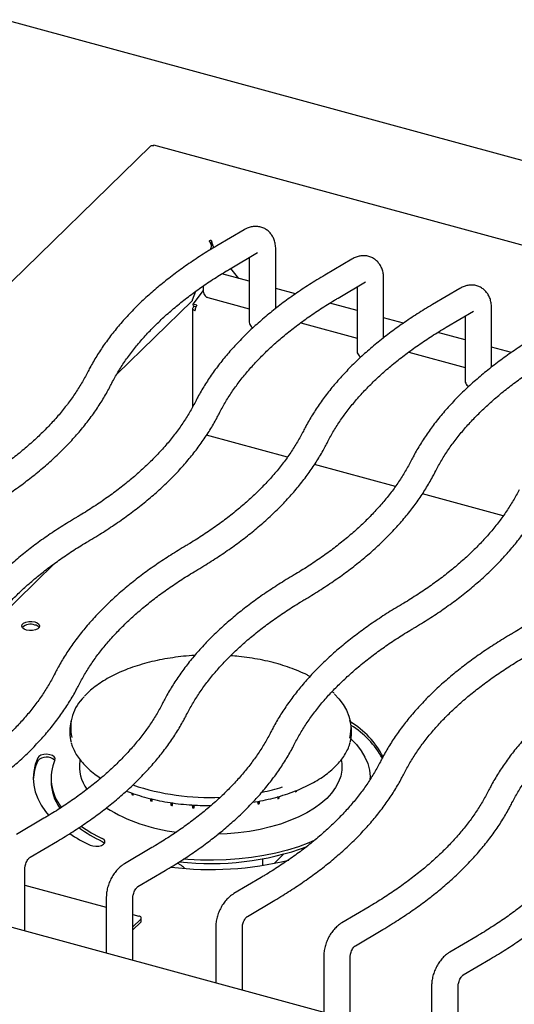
# Model space of a CAD drawing. Header units: inches. Extents: x 35 to 165, y 14 to 115.
# Tile 36 of 39: x 135.54 to 140.77, y 88.86 to 99.27. Entities that reach past the tile are written whole.
import ezdxf

# ---------------------------------------------------------------- set-up
doc = ezdxf.new("R2010")
doc.units = ezdxf.units.IN
doc.header["$LTSCALE"] = 12
doc.header["$MEASUREMENT"] = 0

msp = doc.modelspace()

# ---------------------------------------------------------------- linework, layer by layer
at = {"color": 7, "linetype": 'Continuous', "lineweight": 25}
for p, q in [((143.8176, 96.9766), (129.106, 100.9749)), ((136.9256, 97.9353), (129.9617, 91.1383)), ((151.1525, 94.0868), (136.9599, 97.944)), ((137.9131, 97.0502), (137.6243, 96.8795)), ((137.5625, 96.8572), (137.5556, 96.838)), ((137.5764, 96.9023), (137.5631, 96.8893)), ((137.5727, 96.9058), (137.5727, 96.9302)), ((137.5785, 96.9005), (137.5727, 96.9058)), ((137.5847, 96.88), (137.5847, 96.8556)), ((137.7671, 96.638), (138.0559, 96.8088)), ((137.9674, 96.7565), (137.9674, 96.0782)), ((138.0559, 96.8088), (138.0557, 96.8087)), ((138.2479, 96.2179), (138.2479, 96.8416)), ((139.054, 96.7402), (138.7652, 96.5694)), ((137.9674, 96.5051), (137.6785, 96.5836)), ((137.8564, 96.5352), (137.7715, 96.6406)), ((138.908, 96.328), (139.1968, 96.4987)), ((139.1083, 96.4464), (139.1083, 95.7681)), ((139.1968, 96.4987), (139.1966, 96.4986)), ((139.3888, 95.9078), (139.3888, 96.5315)), ((137.3984, 96.3958), (137.3658, 96.304)), ((137.4816, 96.4064), (137.3722, 96.2643)), ((137.5292, 96.3335), (137.9674, 96.2144)), ((138.4579, 96.3717), (138.2479, 96.4288)), ((140.1949, 96.4301), (139.9061, 96.2593)), ((137.3645, 96.2995), (136.5683, 95.5224)), ((137.414, 96.2529), (137.3722, 96.2643)), ((137.3722, 96.2643), (137.3745, 96.2425)), ((137.3872, 96.239), (137.3742, 96.2263)), ((137.4034, 96.2346), (137.3745, 96.2425)), ((137.4125, 96.251), (137.414, 96.2529)), ((139.1083, 96.195), (138.8194, 96.2735)), ((137.3692, 96.2159), (137.3692, 95.1746)), ((137.3924, 96.1961), (137.3957, 96.1952)), ((137.3957, 96.1952), (137.3957, 96.1979)), ((140.0489, 96.0179), (140.3377, 96.1886)), ((140.2492, 96.1363), (140.2492, 95.458)), ((140.3377, 96.1886), (140.3375, 96.1885)), ((140.5297, 95.5977), (140.5297, 96.2215)), ((138.5128, 96.0661), (139.1083, 95.9043)), ((139.5988, 96.0617), (139.3888, 96.1187)), ((140.2492, 95.8849), (139.9603, 95.9634)), ((139.6537, 95.7561), (140.2492, 95.5942)), ((140.7397, 95.7516), (140.5297, 95.8087)), ((138.3721, 94.6452), (137.5168, 94.8777)), ((139.513, 94.3352), (138.6577, 94.5676)), ((140.6539, 94.0251), (139.7986, 94.2575)), ((135.9132, 93.5228), (135.1937, 92.8206)), ((136.0863, 91.8623), (136.0781, 91.8226)), ((139.0411, 91.8226), (139.0329, 91.8623)), ((136.1792, 91.444), (136.1771, 91.4322)), ((138.9421, 91.4322), (138.9401, 91.4438)), ((135.8721, 91.25), (135.8721, 91.2178)), ((139.2471, 91.2386), (139.2471, 91.25)), ((136.7281, 91.0912), (136.7278, 91.0768)), ((136.7419, 91.0862), (136.7278, 91.0768)), ((136.7419, 91.0712), (136.7444, 91.0853)), ((136.9238, 91.0335), (136.924, 91.0107)), ((136.9425, 91.0288), (136.924, 91.0107)), ((136.9398, 91.0064), (136.9433, 91.0286)), ((138.2652, 91.0518), (138.2684, 91.0325)), ((138.2835, 91.0374), (138.2657, 91.052)), ((138.2835, 91.0374), (138.2834, 91.057)), ((138.4544, 91.1147), (138.4562, 91.1048)), ((138.4694, 91.111), (138.4594, 91.1167)), ((138.4694, 91.111), (138.4691, 91.1206)), ((137.1384, 90.9911), (137.1395, 90.9632)), ((137.1553, 90.9884), (137.1395, 90.9632)), ((137.1565, 90.9603), (137.1603, 90.9877)), ((137.3656, 90.9661), (137.3678, 90.9356)), ((137.3757, 90.9654), (137.3678, 90.9356)), ((137.3854, 90.9343), (137.3889, 90.9645)), ((138.0553, 91.0036), (138.0592, 90.978)), ((138.0757, 90.9815), (138.0578, 91.004)), ((138.0757, 90.9815), (138.0764, 91.0075)), ((135.7967, 90.8248), (135.5079, 90.6541)), ((142.8411, 87.6638), (131.316, 90.7961)), ((135.6507, 90.4126), (135.9395, 90.5833)), ((136.9376, 90.5147), (136.6488, 90.344)), ((138.1099, 90.3268), (138.1099, 90.3962)), ((138.2304, 90.3482), (138.3288, 90.4443)), ((135.5964, 89.6328), (135.5964, 90.2998)), ((136.7916, 90.1025), (137.0804, 90.2733)), ((138.0951, 90.2001), (137.8063, 90.0294)), ((135.5964, 90.1185), (136.4568, 89.8846)), ((136.4568, 89.9897), (136.4568, 89.3989)), ((136.7373, 89.3227), (136.7373, 89.9897)), ((137.9491, 89.7879), (138.2378, 89.9587)), ((139.236, 89.8901), (138.9472, 89.7193)), ((136.7373, 89.8084), (136.8012, 89.791)), ((136.8262, 89.7375), (136.8262, 89.7697)), ((136.8208, 89.7584), (136.7373, 89.6769)), ((136.8208, 89.7263), (136.7373, 89.6448)), ((137.6143, 89.6751), (137.6143, 89.0843)), ((137.8948, 89.0081), (137.8948, 89.6751)), ((139.09, 89.4779), (139.3787, 89.6486)), ((140.3769, 89.58), (140.0881, 89.4093)), ((136.4568, 89.4011), (136.4556, 89.3992)), ((138.7552, 89.3651), (138.7552, 88.7743)), ((139.0357, 88.698), (139.0357, 89.3651)), ((140.2309, 89.1678), (140.5196, 89.3385)), ((139.8961, 89.055), (139.8961, 88.4642)), ((140.1766, 88.388), (140.1766, 89.055))]:
    msp.add_line(p, q, dxfattribs=at)
at = {"color": 7, "linetype": 'Continuous', "lineweight": 25, "flags": 128}
for points in [[(137.5727, 96.9302), (137.57, 96.9328), (137.5657, 96.9346), (137.5604, 96.9354), (137.5548, 96.9351), (137.5499, 96.9337), (137.5464, 96.9315), (137.5448, 96.9287), (137.5454, 96.9259)], [(137.3742, 96.2263), (137.371, 96.2223), (137.3694, 96.2179), (137.3695, 96.2136), (137.3712, 96.2093), (137.3745, 96.2052), (137.3792, 96.2016), (137.3853, 96.1985), (137.3924, 96.1961)], [(137.3981, 96.2175), (137.3978, 96.2166), (137.3977, 96.2159)], [(135.6133, 92.8163), (135.5876, 92.8265), (135.5702, 92.8407), (135.5634, 92.8571), (135.5678, 92.8737), (135.583, 92.8886), (135.6071, 92.8998), (135.6373, 92.9062), (135.6698, 92.9068), (135.7008, 92.9017), (135.7265, 92.8914), (135.7439, 92.8772), (135.7507, 92.8608), (135.7463, 92.8442), (135.7311, 92.8294), (135.707, 92.8181), (135.6768, 92.8118), (135.6443, 92.8111), (135.6133, 92.8163)], [(138.8692, 92.1384), (138.9155, 92.0892), (138.9607, 92.0297), (138.9961, 91.9684), (139.0215, 91.9058), (139.0365, 91.8424), (139.0413, 91.7785), (139.0356, 91.7147), (139.0265, 91.6741)], [(139.0422, 91.6651), (139.1, 91.6049), (139.1505, 91.5399), (139.1906, 91.4731), (139.2202, 91.4047), (139.239, 91.3354), (139.2469, 91.2655), (139.2467, 91.2305)], [(135.7314, 91.4643), (135.7054, 91.3933), (135.6898, 91.3215), (135.6846, 91.2494), (135.69, 91.1772), (135.7058, 91.1054), (135.7319, 91.0345), (135.7683, 90.9647), (135.8147, 90.8966), (135.847, 90.8568)], [(135.9142, 91.4428), (135.9158, 91.4596), (135.9062, 91.4756), (135.8865, 91.489), (135.8591, 91.498), (135.8274, 91.5018), (135.7951, 91.4997), (135.7661, 91.492), (135.744, 91.4797), (135.7314, 91.4643)], [(138.9421, 91.4322), (138.9464, 91.3969), (138.9457, 91.3345), (138.9345, 91.2724), (138.9128, 91.2111), (138.8808, 91.151), (138.8388, 91.0925), (138.787, 91.0361), (138.7259, 90.9823), (138.6559, 90.9314), (138.5776, 90.8839), (138.4915, 90.84), (138.3983, 90.8002), (138.2987, 90.7647), (138.1936, 90.7339), (138.0835, 90.7078), (137.9695, 90.6868), (137.8524, 90.671), (137.7331, 90.6605), (137.637, 90.656)], [(136.2852, 90.5416), (136.3126, 90.5326), (136.3443, 90.5288), (136.3766, 90.5309), (136.4056, 90.5386), (136.4277, 90.5509), (136.4403, 90.5664), (136.4419, 90.5831), (136.4323, 90.5991), (136.4126, 90.6125)], [(136.4126, 90.5803), (136.4323, 90.567), (136.4373, 90.561)], [(138.6624, 90.5921), (138.5974, 90.5646), (138.4869, 90.5238), (138.3705, 90.4878), (138.2488, 90.4566), (138.1226, 90.4306), (137.9928, 90.41), (137.8601, 90.3947), (137.7255, 90.3851), (137.5898, 90.381), (137.454, 90.3826), (137.3188, 90.3897), (137.2741, 90.3934)], [(136.8208, 89.7584), (136.8242, 89.7628), (136.826, 89.7674), (136.8259, 89.7722), (136.8241, 89.7768), (136.8205, 89.7812), (136.8154, 89.7851), (136.8088, 89.7884), (136.8012, 89.791)]]:
    msp.add_lwpolyline(points, dxfattribs=at)
at = {"color": 7, "linetype": 'Continuous', "lineweight": 25}
for centre, radius, start, end in [((137.5597, 96.8928), 0.0184, 45.08616, 101.25363), ((137.3991, 96.2922), 0.0354, 160.4573, 168.0305), ((137.4908, 96.1971), 0.095, 145.42892, 179.50124), ((135.6566, 92.7477), 0.1296, 70.04634, 132.74081), ((135.6888, 92.7987), 0.0718, 37.96556, 80.40702), ((136.5326, 91.7801), 0.4527, 133.51808, 192.69953), ((136.4715, 91.7412), 0.4017, 168.31353, 195.79126), ((138.6484, 91.7412), 0.4011, 344.09174, 11.71067), ((138.5488, 91.0408), 0.9405, 27.54907, 58.763), ((138.5452, 91.0025), 0.9473, 28.84871, 58.23395), ((135.8238, 91.3469), 0.1257, 45.68829, 137.32654), ((136.3633, 91.2483), 0.4894, 156.57858, 218.92661), ((136.2143, 91.2143), 0.5298, 155.7254, 177.87911), ((136.5802, 91.372), 0.4075, 171.50703, 215.99174), ((136.3796, 91.2262), 0.5075, 180.9398, 215.41719), ((137.5449, 93.589), 2.5431, 251.47438, 272.69378), ((137.6607, 93.2603), 2.2042, 281.61861, 287.37699), ((137.3319, 92.5675), 1.6084, 247.93876, 248.47864), ((137.7085, 92.7861), 1.8408, 287.71021, 288.20356), ((137.8589, 92.4019), 1.428, 294.7254, 295.30992), ((137.4017, 92.4695), 1.8014, 238.35553, 263.48059), ((137.4594, 92.9496), 2.0115, 254.56295, 255.02803), ((137.5313, 93.2772), 2.347, 260.38964, 260.80932), ((137.5577, 93.4953), 2.5667, 265.75653, 266.15149), ((137.6135, 93.1417), 2.2091, 281.63968, 282.07688), ((137.0201, 91.8768), 1.4317, 233.4276, 244.8949), ((137.0304, 91.928), 1.4534, 234.65966, 244.84724), ((136.9899, 92.0371), 1.6532, 236.16256, 244.76751), ((137.5659, 93.304), 2.9577, 263.49468, 290.0638), ((137.5592, 93.7624), 3.4789, 263.13929, 283.74595), ((136.8106, 89.7381), 0.0156, 310.64122, 357.99673)]:
    msp.add_arc(centre, radius, start, end, dxfattribs=at)
for points, knots in [([(136.9262, 97.9348), (136.9268, 97.9357), (136.9297, 97.9397), (136.9392, 97.9418), (136.9482, 97.9394), (136.9527, 97.9382)], [0, 0, 0, 0, 0.13694661, 0.56847265, 1, 1, 1, 1]), ([(136.9527, 97.9382), (136.9545, 97.9407), (136.9572, 97.9446), (136.9591, 97.9435), (136.9597, 97.9432)], [0, 0, 0, 0, 0.65800452, 1, 1, 1, 1]), ([(138.2479, 96.8416), (138.2476, 96.8521), (138.2469, 96.879), (138.2395, 96.92), (138.2244, 96.9628), (138.2026, 97.0003), (138.1749, 97.032), (138.141, 97.0578), (138.1021, 97.0761), (138.06, 97.0855), (138.0179, 97.0861), (137.9765, 97.0787), (137.9415, 97.066), (137.921, 97.0546), (137.9131, 97.0502)], [0, 0, 0, 0, 0.0628555, 0.1605397, 0.2530451, 0.3411077, 0.4262754, 0.5099428, 0.5999814, 0.6867539, 0.7716572, 0.8569084, 0.944718, 1, 1, 1, 1]), ([(137.6243, 96.8795), (137.5962, 96.8627), (137.5147, 96.8139), (137.3851, 96.7305), (137.2382, 96.6285), (137.099, 96.5233), (136.9674, 96.4152), (136.8439, 96.3044), (136.7286, 96.1909), (136.6218, 96.0749), (136.5235, 95.9567), (136.434, 95.8364), (136.3536, 95.7143), (136.2963, 95.6155), (136.2664, 95.5573), (136.2579, 95.5409)], [0, 0, 0, 0, 0.0442601, 0.1283711, 0.2125047, 0.2966447, 0.3807733, 0.4648717, 0.5489165, 0.6328785, 0.7167246, 0.800417, 0.8839164, 0.9671838, 1, 1, 1, 1]), ([(137.5454, 96.9259), (137.5487, 96.9228), (137.5519, 96.9187), (137.5577, 96.909), (137.5601, 96.9033), (137.5637, 96.891), (137.5647, 96.8843), (137.565, 96.8707), (137.5642, 96.8639), (137.5625, 96.8572)], [0, 0, 0, 0, 0.25, 0.25, 0.5, 0.5, 0.75, 0.75, 1, 1, 1, 1]), ([(137.593, 96.8621), (137.5896, 96.8679), (137.5867, 96.8742), (137.582, 96.8871), (137.5801, 96.8936), (137.5771, 96.906), (137.576, 96.9119), (137.5741, 96.9222), (137.5734, 96.9267), (137.5727, 96.9302)], [0, 0, 0, 0, 0.25, 0.25, 0.5, 0.5, 0.75, 0.75, 1, 1, 1, 1]), ([(139.3888, 96.5315), (139.3885, 96.5421), (139.3878, 96.5689), (139.3804, 96.6099), (139.3653, 96.6527), (139.3435, 96.6902), (139.3158, 96.7219), (139.2819, 96.7477), (139.243, 96.766), (139.2009, 96.7754), (139.1588, 96.7761), (139.1174, 96.7686), (139.0824, 96.7559), (139.0619, 96.7445), (139.054, 96.7402)], [0, 0, 0, 0, 0.0628555, 0.1605397, 0.2530451, 0.3411077, 0.4262754, 0.5099428, 0.5999814, 0.6867539, 0.7716572, 0.8569084, 0.944718, 1, 1, 1, 1]), ([(136.5083, 95.4144), (136.5184, 95.4339), (136.5481, 95.4912), (136.6041, 95.5856), (136.6792, 95.6971), (136.763, 95.8071), (136.8553, 95.9154), (136.956, 96.0219), (137.0648, 96.1266), (137.1818, 96.2291), (137.3066, 96.3294), (137.4393, 96.4274), (137.5796, 96.5227), (137.6904, 96.5924), (137.7541, 96.6303), (137.7671, 96.638)], [0, 0, 0, 0, 0.0442631, 0.1300818, 0.2156379, 0.3009126, 0.3859605, 0.4708328, 0.5555754, 0.6402272, 0.7248201, 0.8093797, 0.8939258, 0.9784712, 1, 1, 1, 1]), ([(138.7652, 96.5694), (138.7371, 96.5526), (138.6556, 96.5038), (138.526, 96.4204), (138.3791, 96.3184), (138.2399, 96.2132), (138.1083, 96.1052), (137.9848, 95.9943), (137.8695, 95.8808), (137.7627, 95.7648), (137.6644, 95.6466), (137.5749, 95.5264), (137.4945, 95.4042), (137.4372, 95.3054), (137.4073, 95.2472), (137.3988, 95.2308)], [0, 0, 0, 0, 0.0442601, 0.1283711, 0.2125047, 0.2966447, 0.3807733, 0.4648717, 0.5489165, 0.6328785, 0.7167246, 0.800417, 0.8839164, 0.9671838, 1, 1, 1, 1]), ([(137.4836, 96.4562), (137.4825, 96.4484), (137.4797, 96.4288), (137.4809, 96.3995), (137.4872, 96.3725), (137.4996, 96.3517), (137.514, 96.3383), (137.525, 96.3356), (137.5291, 96.3346)], [0, 0, 0, 0, 0.1434663, 0.3577114, 0.5870691, 0.755494, 0.9112285, 1, 1, 1, 1]), ([(140.5297, 96.2215), (140.5294, 96.232), (140.5287, 96.2589), (140.5213, 96.2999), (140.5062, 96.3426), (140.4844, 96.3801), (140.4567, 96.4118), (140.4228, 96.4377), (140.3839, 96.4559), (140.3418, 96.4653), (140.2997, 96.466), (140.2583, 96.4585), (140.2233, 96.4458), (140.2028, 96.4345), (140.1949, 96.4301)], [0, 0, 0, 0, 0.0628555, 0.1605397, 0.2530452, 0.3411079, 0.4262755, 0.5099426, 0.5999817, 0.686754, 0.7716573, 0.8569087, 0.944718, 1, 1, 1, 1]), ([(137.6492, 95.1043), (137.6593, 95.1238), (137.689, 95.1811), (137.745, 95.2755), (137.8201, 95.387), (137.9039, 95.497), (137.9962, 95.6053), (138.0969, 95.7119), (138.2057, 95.8165), (138.3227, 95.919), (138.4475, 96.0194), (138.5802, 96.1173), (138.7205, 96.2126), (138.8313, 96.2823), (138.895, 96.3203), (138.908, 96.328)], [0, 0, 0, 0, 0.0442631, 0.1300818, 0.2156379, 0.3009126, 0.3859605, 0.4708328, 0.5555754, 0.6402272, 0.7248201, 0.8093797, 0.8939258, 0.9784712, 1, 1, 1, 1]), ([(139.9061, 96.2593), (139.878, 96.2425), (139.7965, 96.1937), (139.6669, 96.1104), (139.52, 96.0083), (139.3808, 95.9032), (139.2492, 95.7951), (139.1257, 95.6842), (139.0104, 95.5707), (138.9035, 95.4548), (138.8053, 95.3366), (138.7158, 95.2163), (138.6354, 95.0942), (138.5781, 94.9953), (138.5482, 94.9372), (138.5397, 94.9207)], [0, 0, 0, 0, 0.0442602, 0.1283711, 0.2125047, 0.2966447, 0.3807733, 0.4648717, 0.5489165, 0.6328785, 0.7167246, 0.800417, 0.8839164, 0.9671838, 1, 1, 1, 1]), ([(137.9683, 96.0788), (137.968, 96.0765), (137.9667, 96.0656), (137.9734, 96.047), (137.9865, 96.0263), (137.9993, 96.0163), (138.0057, 96.0114)], [0, 0, 0, 0, 0.0876361, 0.4008627, 0.7017125, 1, 1, 1, 1]), ([(138.7901, 94.7943), (138.8002, 94.8138), (138.8299, 94.871), (138.8859, 94.9655), (138.961, 95.0769), (139.0448, 95.1869), (139.1371, 95.2952), (139.2378, 95.4018), (139.3466, 95.5064), (139.4636, 95.609), (139.5884, 95.7093), (139.7211, 95.8072), (139.8614, 95.9026), (139.9722, 95.9723), (140.0359, 96.0102), (140.0489, 96.0179)], [0, 0, 0, 0, 0.04426308, 0.13008176, 0.21563794, 0.30091261, 0.38596047, 0.47083278, 0.55557542, 0.64022722, 0.72482005, 0.80937971, 0.89392579, 0.97847116, 1, 1, 1, 1]), ([(141.047, 95.9493), (141.0189, 95.9324), (140.9374, 95.8836), (140.8078, 95.8003), (140.6609, 95.6983), (140.5217, 95.5931), (140.3901, 95.485), (140.2666, 95.3741), (140.1513, 95.2606), (140.0444, 95.1447), (139.9462, 95.0265), (139.8567, 94.9062), (139.7763, 94.7841), (139.719, 94.6852), (139.6891, 94.6271), (139.6806, 94.6107)], [0, 0, 0, 0, 0.0442602, 0.1283711, 0.2125047, 0.2966447, 0.3807733, 0.4648717, 0.5489165, 0.6328785, 0.7167246, 0.800417, 0.8839164, 0.9671838, 1, 1, 1, 1]), ([(139.1092, 95.7687), (139.1089, 95.7664), (139.1076, 95.7556), (139.1143, 95.7369), (139.1274, 95.7163), (139.1402, 95.7063), (139.1466, 95.7013)], [0, 0, 0, 0, 0.0876361, 0.4008627, 0.7017125, 1, 1, 1, 1]), ([(139.931, 94.4842), (139.9411, 94.5037), (139.9708, 94.561), (140.0268, 94.6554), (140.1019, 94.7669), (140.1857, 94.8768), (140.278, 94.9852), (140.3787, 95.0917), (140.4875, 95.1963), (140.6045, 95.2989), (140.7293, 95.3992), (140.862, 95.4971), (141.0023, 95.5925), (141.1131, 95.6622), (141.1768, 95.7001), (141.1898, 95.7078)], [0, 0, 0, 0, 0.0442631, 0.1300818, 0.2156379, 0.3009126, 0.3859605, 0.4708328, 0.5555754, 0.6402272, 0.7248201, 0.8093797, 0.8939258, 0.9784712, 1, 1, 1, 1]), ([(136.2579, 95.5409), (136.2478, 95.5214), (136.2182, 95.4641), (136.1622, 95.3697), (136.0871, 95.2582), (136.0032, 95.1482), (135.9109, 95.0399), (135.8103, 94.9333), (135.7014, 94.8287), (135.5845, 94.7262), (135.4596, 94.6259), (135.327, 94.5279), (135.1867, 94.4326), (135.0758, 94.3629), (135.0121, 94.325), (134.9992, 94.3173)], [0, 0, 0, 0, 0.0442632, 0.1300818, 0.215638, 0.3009127, 0.3859605, 0.4708328, 0.5555755, 0.6402273, 0.7248202, 0.8093798, 0.8939259, 0.9784712, 1, 1, 1, 1]), ([(135.1419, 94.0758), (135.17, 94.0926), (135.2516, 94.1414), (135.3811, 94.2248), (135.528, 94.3268), (135.6673, 94.432), (135.7988, 94.54), (135.9223, 94.6509), (136.0376, 94.7644), (136.1445, 94.8804), (136.2427, 94.9986), (136.3322, 95.1189), (136.4126, 95.241), (136.4699, 95.3398), (136.4999, 95.398), (136.5083, 95.4144)], [0, 0, 0, 0, 0.04426017, 0.1283711, 0.21250474, 0.29664461, 0.38077324, 0.46487168, 0.54891635, 0.63287847, 0.71672452, 0.80041703, 0.88391634, 0.96718377, 1, 1, 1, 1]), ([(140.2501, 95.4587), (140.2498, 95.4563), (140.2485, 95.4455), (140.2552, 95.4269), (140.2683, 95.4062), (140.2811, 95.3962), (140.2875, 95.3912)], [0, 0, 0, 0, 0.08763598, 0.40086348, 0.70171091, 1, 1, 1, 1]), ([(137.3988, 95.2308), (137.3887, 95.2113), (137.3591, 95.154), (137.3031, 95.0596), (137.228, 94.9481), (137.1441, 94.8382), (137.0518, 94.7298), (136.9512, 94.6233), (136.8423, 94.5186), (136.7254, 94.4161), (136.6005, 94.3158), (136.4679, 94.2179), (136.3276, 94.1225), (136.2167, 94.0528), (136.153, 94.0149), (136.1401, 94.0072)], [0, 0, 0, 0, 0.0442632, 0.1300818, 0.215638, 0.3009127, 0.3859605, 0.4708328, 0.5555755, 0.6402273, 0.7248202, 0.8093798, 0.8939259, 0.9784712, 1, 1, 1, 1]), ([(136.2828, 93.7657), (136.3109, 93.7825), (136.3925, 93.8314), (136.522, 93.9147), (136.6689, 94.0167), (136.8082, 94.1219), (136.9397, 94.23), (137.0632, 94.3408), (137.1785, 94.4543), (137.2854, 94.5703), (137.3836, 94.6885), (137.4731, 94.8088), (137.5535, 94.9309), (137.6108, 95.0298), (137.6408, 95.0879), (137.6492, 95.1043)], [0, 0, 0, 0, 0.0442602, 0.1283711, 0.2125047, 0.2966446, 0.3807732, 0.4648717, 0.5489163, 0.6328785, 0.7167245, 0.800417, 0.8839163, 0.9671838, 1, 1, 1, 1]), ([(138.5397, 94.9207), (138.5296, 94.9012), (138.5, 94.8439), (138.444, 94.7495), (138.3689, 94.6381), (138.285, 94.5281), (138.1927, 94.4198), (138.0921, 94.3132), (137.9832, 94.2086), (137.8663, 94.106), (137.7414, 94.0057), (137.6088, 93.9078), (137.4685, 93.8124), (137.3576, 93.7427), (137.2939, 93.7048), (137.281, 93.6971)], [0, 0, 0, 0, 0.04426316, 0.13008177, 0.21563795, 0.30091266, 0.38596045, 0.47083283, 0.55557547, 0.64022727, 0.72482018, 0.80937975, 0.89392591, 0.97847118, 1, 1, 1, 1]), ([(137.4237, 93.4556), (137.4518, 93.4725), (137.5334, 93.5213), (137.6629, 93.6046), (137.8098, 93.7067), (137.9491, 93.8118), (138.0806, 93.9199), (138.2041, 94.0308), (138.3194, 94.1443), (138.4263, 94.2602), (138.5245, 94.3784), (138.614, 94.4987), (138.6944, 94.6208), (138.7517, 94.7197), (138.7817, 94.7778), (138.7901, 94.7943)], [0, 0, 0, 0, 0.0442602, 0.1283711, 0.2125047, 0.2966446, 0.3807732, 0.4648717, 0.5489163, 0.6328785, 0.7167245, 0.800417, 0.8839163, 0.9671838, 1, 1, 1, 1]), ([(139.6806, 94.6107), (139.6705, 94.5912), (139.6409, 94.5339), (139.5849, 94.4395), (139.5098, 94.328), (139.4259, 94.218), (139.3336, 94.1097), (139.233, 94.0031), (139.1241, 93.8985), (139.0072, 93.796), (138.8823, 93.6956), (138.7497, 93.5977), (138.6094, 93.5024), (138.4985, 93.4327), (138.4348, 93.3947), (138.4219, 93.387)], [0, 0, 0, 0, 0.04426316, 0.13008177, 0.21563795, 0.30091266, 0.38596045, 0.47083283, 0.55557547, 0.64022727, 0.72482018, 0.80937975, 0.89392591, 0.97847118, 1, 1, 1, 1]), ([(138.5646, 93.1456), (138.5927, 93.1624), (138.6743, 93.2112), (138.8038, 93.2946), (138.9507, 93.3966), (139.09, 93.5017), (139.2215, 93.6098), (139.345, 93.7207), (139.4603, 93.8342), (139.5672, 93.9502), (139.6654, 94.0684), (139.7549, 94.1886), (139.8353, 94.3108), (139.8926, 94.4096), (139.9226, 94.4678), (139.931, 94.4842)], [0, 0, 0, 0, 0.0442601, 0.1283711, 0.2125047, 0.2966446, 0.3807732, 0.4648717, 0.5489163, 0.6328785, 0.7167245, 0.800417, 0.8839163, 0.9671838, 1, 1, 1, 1]), ([(140.8215, 94.3006), (140.8114, 94.2811), (140.7818, 94.2238), (140.7258, 94.1294), (140.6507, 94.0179), (140.5668, 93.9079), (140.4745, 93.7996), (140.3739, 93.6931), (140.265, 93.5884), (140.1481, 93.4859), (140.0232, 93.3856), (139.8906, 93.2876), (139.7503, 93.1923), (139.6394, 93.1226), (139.5757, 93.0847), (139.5628, 93.077)], [0, 0, 0, 0, 0.0442632, 0.1300818, 0.2156379, 0.3009127, 0.3859604, 0.4708328, 0.5555755, 0.6402273, 0.7248202, 0.8093797, 0.8939259, 0.9784712, 1, 1, 1, 1]), ([(139.7055, 92.8355), (139.7336, 92.8523), (139.8152, 92.9011), (139.9447, 92.9845), (140.0916, 93.0865), (140.2309, 93.1917), (140.3624, 93.2998), (140.4859, 93.4106), (140.6012, 93.5241), (140.7081, 93.6401), (140.8063, 93.7583), (140.8958, 93.8786), (140.9762, 94.0007), (141.0335, 94.0995), (141.0635, 94.1577), (141.0719, 94.1741)], [0, 0, 0, 0, 0.0442602, 0.1283711, 0.2125047, 0.2966446, 0.3807732, 0.4648717, 0.5489163, 0.6328785, 0.7167245, 0.800417, 0.8839163, 0.9671838, 1, 1, 1, 1]), ([(136.1401, 94.0072), (136.1119, 93.9904), (136.0304, 93.9415), (135.9009, 93.8582), (135.754, 93.7562), (135.6147, 93.651), (135.4832, 93.5429), (135.3597, 93.4321), (135.2444, 93.3186), (135.1375, 93.2026), (135.0392, 93.0844), (134.9498, 92.9641), (134.8693, 92.842), (134.8121, 92.7431), (134.7821, 92.685), (134.7737, 92.6686)], [0, 0, 0, 0, 0.04426014, 0.1283711, 0.21250471, 0.2966446, 0.3807732, 0.46487168, 0.54891635, 0.63287843, 0.71672452, 0.80041704, 0.88391637, 0.9671838, 1, 1, 1, 1]), ([(141.979, 93.986), (141.9689, 93.9665), (141.9392, 93.9092), (141.8833, 93.8148), (141.8081, 93.7033), (141.7243, 93.5934), (141.632, 93.485), (141.5314, 93.3785), (141.4225, 93.2739), (141.3056, 93.1713), (141.1807, 93.071), (141.048, 92.9731), (140.9078, 92.8777), (140.7969, 92.808), (140.7332, 92.7701), (140.7202, 92.7624)], [0, 0, 0, 0, 0.0442632, 0.1300818, 0.2156379, 0.3009127, 0.3859604, 0.4708328, 0.5555755, 0.6402273, 0.7248202, 0.8093798, 0.8939259, 0.9784712, 1, 1, 1, 1]), ([(135.0241, 92.5421), (135.0342, 92.5616), (135.0638, 92.6189), (135.1198, 92.7133), (135.1949, 92.8248), (135.2788, 92.9347), (135.3711, 93.0431), (135.4717, 93.1496), (135.5806, 93.2543), (135.6975, 93.3568), (135.8224, 93.4571), (135.955, 93.555), (136.0953, 93.6504), (136.2061, 93.7201), (136.2699, 93.758), (136.2828, 93.7657)], [0, 0, 0, 0, 0.0442631, 0.1300817, 0.2156379, 0.3009126, 0.3859604, 0.4708328, 0.5555755, 0.6402273, 0.7248202, 0.8093797, 0.8939259, 0.9784712, 1, 1, 1, 1]), ([(137.281, 93.6971), (137.2528, 93.6803), (137.1713, 93.6315), (137.0418, 93.5481), (136.8949, 93.4461), (136.7556, 93.3409), (136.6241, 93.2329), (136.5006, 93.122), (136.3853, 93.0085), (136.2784, 92.8925), (136.1801, 92.7743), (136.0907, 92.654), (136.0102, 92.5319), (135.953, 92.4331), (135.923, 92.3749), (135.9146, 92.3585)], [0, 0, 0, 0, 0.0442602, 0.1283711, 0.2125047, 0.2966446, 0.3807732, 0.4648717, 0.5489163, 0.6328784, 0.7167245, 0.800417, 0.8839163, 0.9671838, 1, 1, 1, 1]), ([(136.165, 92.232), (136.1751, 92.2515), (136.2047, 92.3088), (136.2607, 92.4032), (136.3358, 92.5147), (136.4197, 92.6247), (136.512, 92.733), (136.6126, 92.8396), (136.7215, 92.9442), (136.8384, 93.0467), (136.9633, 93.147), (137.0959, 93.245), (137.2362, 93.3403), (137.347, 93.41), (137.4108, 93.4479), (137.4237, 93.4556)], [0, 0, 0, 0, 0.0442631, 0.1300817, 0.2156379, 0.3009126, 0.3859604, 0.4708328, 0.5555755, 0.6402273, 0.7248202, 0.8093797, 0.8939259, 0.9784712, 1, 1, 1, 1]), ([(138.4219, 93.387), (138.3937, 93.3702), (138.3122, 93.3214), (138.1827, 93.238), (138.0358, 93.136), (137.8965, 93.0309), (137.765, 92.9228), (137.6415, 92.8119), (137.5262, 92.6984), (137.4193, 92.5825), (137.321, 92.4642), (137.2316, 92.344), (137.1511, 92.2218), (137.0939, 92.123), (137.0639, 92.0649), (137.0555, 92.0484)], [0, 0, 0, 0, 0.0442602, 0.1283711, 0.2125047, 0.2966446, 0.3807732, 0.4648717, 0.5489163, 0.6328784, 0.7167245, 0.800417, 0.8839164, 0.9671838, 1, 1, 1, 1]), ([(137.3059, 91.922), (137.316, 91.9414), (137.3456, 91.9987), (137.4016, 92.0932), (137.4767, 92.2046), (137.5606, 92.3146), (137.6529, 92.4229), (137.7535, 92.5295), (137.8624, 92.6341), (137.9793, 92.7367), (138.1042, 92.837), (138.2368, 92.9349), (138.3771, 93.0303), (138.4879, 93.0999), (138.5517, 93.1379), (138.5646, 93.1456)], [0, 0, 0, 0, 0.0442631, 0.1300817, 0.2156379, 0.3009126, 0.3859604, 0.4708328, 0.5555755, 0.6402273, 0.7248202, 0.8093797, 0.8939259, 0.9784712, 1, 1, 1, 1]), ([(139.5628, 93.077), (139.5346, 93.0601), (139.4531, 93.0113), (139.3236, 92.928), (139.1767, 92.8259), (139.0374, 92.7208), (138.9059, 92.6127), (138.7824, 92.5018), (138.6671, 92.3883), (138.5602, 92.2724), (138.4619, 92.1542), (138.3725, 92.0339), (138.292, 91.9118), (138.2348, 91.8129), (138.2048, 91.7548), (138.1964, 91.7383)], [0, 0, 0, 0, 0.04426015, 0.12837109, 0.21250472, 0.29664461, 0.3807732, 0.46487168, 0.54891634, 0.63287842, 0.71672451, 0.80041703, 0.88391635, 0.96718377, 1, 1, 1, 1]), ([(138.4468, 91.6119), (138.4568, 91.6314), (138.4865, 91.6887), (138.5425, 91.7831), (138.6176, 91.8946), (138.7015, 92.0045), (138.7938, 92.1129), (138.8944, 92.2194), (139.0033, 92.324), (139.1202, 92.4266), (139.2451, 92.5269), (139.3777, 92.6248), (139.518, 92.7202), (139.6288, 92.7899), (139.6926, 92.8278), (139.7055, 92.8355)], [0, 0, 0, 0, 0.0442631, 0.1300817, 0.2156379, 0.3009126, 0.3859604, 0.4708328, 0.5555755, 0.6402273, 0.7248202, 0.8093797, 0.8939259, 0.9784712, 1, 1, 1, 1]), ([(140.7202, 92.7624), (140.6921, 92.7456), (140.6106, 92.6967), (140.481, 92.6134), (140.3341, 92.5114), (140.1949, 92.4062), (140.0634, 92.2981), (139.9398, 92.1873), (139.8245, 92.0738), (139.7177, 91.9578), (139.6194, 91.8396), (139.5299, 91.7193), (139.4495, 91.5972), (139.3922, 91.4984), (139.3623, 91.4402), (139.3538, 91.4238)], [0, 0, 0, 0, 0.0442602, 0.1283711, 0.2125047, 0.2966446, 0.3807732, 0.4648717, 0.5489163, 0.6328784, 0.7167245, 0.800417, 0.8839163, 0.9671838, 1, 1, 1, 1]), ([(137.3921, 92.5476), (137.3913, 92.5476), (137.3514, 92.5461), (137.2733, 92.5386), (137.1588, 92.5249), (137.0469, 92.5059), (136.9382, 92.4826), (136.8334, 92.4548), (136.733, 92.4227), (136.6379, 92.3866), (136.5485, 92.3466), (136.4654, 92.3029), (136.3891, 92.2559), (136.3204, 92.2057), (136.2654, 92.1589), (136.2369, 92.1279), (136.2256, 92.1156)], [0, 0, 0, 0, 0.0016881, 0.0803937, 0.1591095, 0.237841, 0.3165947, 0.395376, 0.4741915, 0.5530468, 0.6319468, 0.7108943, 0.7898879, 0.8689186, 0.9479593, 1, 1, 1, 1]), ([(138.6102, 92.3248), (138.6002, 92.3302), (138.563, 92.3505), (138.4919, 92.3819), (138.3978, 92.4187), (138.3148, 92.4457), (138.2455, 92.4655), (138.1746, 92.4838), (138.0834, 92.5039), (137.9717, 92.523), (137.8673, 92.5368), (137.7996, 92.5421), (137.7706, 92.5443)], [0, 0, 0, 0, 0.0455545, 0.1686655, 0.2917223, 0.4147207, 0.4751041, 0.5397729, 0.6626406, 0.7854904, 0.9083071, 1, 1, 1, 1]), ([(139.6042, 91.2973), (139.6143, 91.3168), (139.644, 91.3741), (139.7, 91.4685), (139.7751, 91.58), (139.859, 91.6899), (139.9512, 91.7983), (140.0519, 91.9048), (140.1607, 92.0095), (140.2777, 92.112), (140.4026, 92.2123), (140.5352, 92.3103), (140.6755, 92.4056), (140.7863, 92.4753), (140.8501, 92.5132), (140.863, 92.5209)], [0, 0, 0, 0, 0.0442631, 0.1300817, 0.2156379, 0.3009126, 0.3859604, 0.4708328, 0.5555755, 0.6402273, 0.7248202, 0.8093797, 0.8939259, 0.9784712, 1, 1, 1, 1]), ([(141.8611, 92.4523), (141.833, 92.4355), (141.7515, 92.3867), (141.6219, 92.3033), (141.475, 92.2013), (141.3358, 92.0961), (141.2043, 91.9881), (141.0807, 91.8772), (140.9654, 91.7637), (140.8586, 91.6477), (140.7603, 91.5295), (140.6708, 91.4093), (140.5904, 91.2871), (140.5331, 91.1883), (140.5032, 91.1301), (140.4947, 91.1137)], [0, 0, 0, 0, 0.0442601, 0.1283711, 0.2125047, 0.2966446, 0.3807732, 0.4648717, 0.5489163, 0.6328784, 0.7167245, 0.800417, 0.8839164, 0.9671838, 1, 1, 1, 1]), ([(135.9146, 92.3585), (135.9045, 92.339), (135.8748, 92.2817), (135.8188, 92.1873), (135.7437, 92.0758), (135.6598, 91.9658), (135.5676, 91.8575), (135.4669, 91.751), (135.3581, 91.6463), (135.2411, 91.5438), (135.1162, 91.4435), (134.9836, 91.3455), (134.8433, 91.2502), (134.7325, 91.1805), (134.6687, 91.1426), (134.6558, 91.1349)], [0, 0, 0, 0, 0.0442631, 0.1300817, 0.2156379, 0.3009126, 0.3859603, 0.4708328, 0.5555754, 0.6402272, 0.7248201, 0.8093797, 0.8939258, 0.9784712, 1, 1, 1, 1]), ([(134.7986, 90.8934), (134.8267, 90.9102), (134.9082, 90.9591), (135.0378, 91.0424), (135.1847, 91.1444), (135.3239, 91.2496), (135.4554, 91.3577), (135.579, 91.4685), (135.6943, 91.582), (135.8011, 91.698), (135.8994, 91.8162), (135.9889, 91.9365), (136.0693, 92.0586), (136.1266, 92.1574), (136.1565, 92.2156), (136.165, 92.232)], [0, 0, 0, 0, 0.0442602, 0.1283711, 0.2125046, 0.2966446, 0.3807732, 0.4648717, 0.5489163, 0.6328784, 0.7167245, 0.8004169, 0.8839163, 0.9671838, 1, 1, 1, 1]), ([(138.8652, 92.1461), (138.8652, 92.1461), (138.8591, 92.1526), (138.8517, 92.1586), (138.8443, 92.1646)], [0, 0, 0, 0, 0.00397229, 1, 1, 1, 1]), ([(140.7451, 90.9872), (140.7552, 91.0067), (140.7849, 91.064), (140.8409, 91.1584), (140.916, 91.2699), (140.9999, 91.3799), (141.0921, 91.4882), (141.1928, 91.5948), (141.3016, 91.6994), (141.4186, 91.8019), (141.5435, 91.9023), (141.6761, 92.0002), (141.8164, 92.0955), (141.9272, 92.1652), (141.991, 92.2032), (142.0039, 92.2109)], [0, 0, 0, 0, 0.0442631, 0.1300817, 0.2156379, 0.3009126, 0.3859604, 0.4708328, 0.5555755, 0.6402273, 0.7248202, 0.8093797, 0.8939259, 0.9784712, 1, 1, 1, 1]), ([(137.0555, 92.0484), (137.0454, 92.0289), (137.0157, 91.9716), (136.9597, 91.8772), (136.8846, 91.7657), (136.8007, 91.6558), (136.7085, 91.5474), (136.6078, 91.4409), (136.499, 91.3363), (136.382, 91.2337), (136.2571, 91.1334), (136.1245, 91.0355), (135.9842, 90.9401), (135.8734, 90.8704), (135.8096, 90.8325), (135.7967, 90.8248)], [0, 0, 0, 0, 0.0442631, 0.1300817, 0.2156379, 0.3009126, 0.3859603, 0.4708328, 0.5555754, 0.6402272, 0.7248201, 0.8093797, 0.8939258, 0.9784712, 1, 1, 1, 1]), ([(135.9395, 90.5833), (135.9676, 90.6002), (136.0491, 90.649), (136.1787, 90.7323), (136.3256, 90.8344), (136.4648, 90.9395), (136.5963, 91.0476), (136.7199, 91.1585), (136.8352, 91.272), (136.942, 91.3879), (137.0403, 91.5061), (137.1298, 91.6264), (137.2102, 91.7485), (137.2675, 91.8474), (137.2974, 91.9055), (137.3059, 91.922)], [0, 0, 0, 0, 0.04426015, 0.1283711, 0.21250461, 0.29664456, 0.38077316, 0.46487172, 0.54891635, 0.6328784, 0.71672449, 0.80041695, 0.88391634, 0.96718378, 1, 1, 1, 1]), ([(138.1964, 91.7383), (138.1863, 91.7189), (138.1566, 91.6616), (138.1006, 91.5671), (138.0255, 91.4557), (137.9416, 91.3457), (137.8494, 91.2374), (137.7487, 91.1308), (137.6399, 91.0262), (137.5229, 90.9236), (137.398, 90.8233), (137.2654, 90.7254), (137.1251, 90.63), (137.0143, 90.5604), (136.9505, 90.5224), (136.9376, 90.5147)], [0, 0, 0, 0, 0.0442631, 0.1300817, 0.2156379, 0.3009126, 0.3859603, 0.4708328, 0.5555754, 0.6402272, 0.7248201, 0.8093797, 0.8939258, 0.9784712, 1, 1, 1, 1]), ([(136.0859, 91.6239), (136.0908, 91.6074), (136.1018, 91.5706), (136.1297, 91.5146), (136.1676, 91.456), (136.2144, 91.3992), (136.2699, 91.3446), (136.3305, 91.2941), (136.3762, 91.2634), (136.3977, 91.249)], [0, 0, 0, 0, 0.1188058, 0.2669013, 0.415756, 0.5653455, 0.71551, 0.8660501, 1, 1, 1, 1]), ([(137.0804, 90.2733), (137.1085, 90.2901), (137.19, 90.3389), (137.3196, 90.4223), (137.4665, 90.5243), (137.6057, 90.6294), (137.7372, 90.7375), (137.8608, 90.8484), (137.9761, 90.9619), (138.0829, 91.0778), (138.1812, 91.1961), (138.2707, 91.3163), (138.3511, 91.4385), (138.4084, 91.5373), (138.4383, 91.5954), (138.4468, 91.6119)], [0, 0, 0, 0, 0.0442602, 0.1283711, 0.2125046, 0.2966446, 0.3807732, 0.4648717, 0.5489164, 0.6328784, 0.7167245, 0.8004169, 0.8839163, 0.9671838, 1, 1, 1, 1]), ([(138.004, 90.9941), (138.0407, 91.0005), (138.1146, 91.0135), (138.2216, 91.0386), (138.3253, 91.0679), (138.4242, 91.1015), (138.5177, 91.1391), (138.6053, 91.1804), (138.6863, 91.2254), (138.7604, 91.2736), (138.827, 91.3249), (138.8857, 91.379), (138.9359, 91.4354), (138.9776, 91.4939), (139.0094, 91.5542), (139.0278, 91.5974), (139.0328, 91.6207), (139.0334, 91.6232)], [0, 0, 0, 0, 0.0697708, 0.1406287, 0.2115134, 0.2824303, 0.3533844, 0.4243795, 0.4954171, 0.5664941, 0.637599, 0.7086981, 0.7797358, 0.8506334, 0.9212914, 0.9916133, 1, 1, 1, 1]), ([(139.3538, 91.4238), (139.3438, 91.4043), (139.3141, 91.347), (139.2581, 91.2526), (139.183, 91.1411), (139.0991, 91.0311), (139.0068, 90.9228), (138.9062, 90.8162), (138.7974, 90.7116), (138.6804, 90.6091), (138.5555, 90.5087), (138.4229, 90.4108), (138.2826, 90.3155), (138.1718, 90.2458), (138.108, 90.2078), (138.0951, 90.2001)], [0, 0, 0, 0, 0.04426308, 0.13008169, 0.21563787, 0.30091262, 0.38596033, 0.47083279, 0.55557543, 0.64022723, 0.72482006, 0.80937972, 0.8939258, 0.97847118, 1, 1, 1, 1]), ([(138.2378, 89.9587), (138.266, 89.9755), (138.3475, 90.0243), (138.477, 90.1077), (138.6239, 90.2097), (138.7632, 90.3149), (138.8947, 90.4229), (139.0182, 90.5338), (139.1335, 90.6473), (139.2404, 90.7633), (139.3387, 90.8815), (139.4281, 91.0017), (139.5086, 91.1239), (139.5658, 91.2227), (139.5958, 91.2809), (139.6042, 91.2973)], [0, 0, 0, 0, 0.0442602, 0.1283711, 0.2125046, 0.2966446, 0.3807732, 0.4648717, 0.5489164, 0.6328784, 0.7167245, 0.8004169, 0.8839163, 0.9671838, 1, 1, 1, 1]), ([(136.6675, 91.1132), (136.6971, 91.1021), (136.7587, 91.079), (136.8585, 91.049), (136.9648, 91.0223), (137.0748, 91.0001), (137.1878, 90.9825), (137.3031, 90.9696), (137.42, 90.9618), (137.5065, 90.9584), (137.5538, 90.9592), (137.5618, 90.9593)], [0, 0, 0, 0, 0.1141891, 0.2372654, 0.3602878, 0.4832642, 0.606202, 0.7291102, 0.8519976, 0.9748725, 1, 1, 1, 1]), ([(140.4947, 91.1137), (140.4847, 91.0942), (140.455, 91.0369), (140.399, 90.9425), (140.3239, 90.831), (140.24, 90.7211), (140.1477, 90.6127), (140.0471, 90.5062), (139.9383, 90.4015), (139.8213, 90.299), (139.6964, 90.1987), (139.5638, 90.1007), (139.4235, 90.0054), (139.3127, 89.9357), (139.2489, 89.8978), (139.236, 89.8901)], [0, 0, 0, 0, 0.0442631, 0.1300817, 0.2156379, 0.3009126, 0.3859603, 0.4708328, 0.5555754, 0.6402272, 0.7248201, 0.8093797, 0.8939258, 0.9784712, 1, 1, 1, 1]), ([(139.3787, 89.6486), (139.4069, 89.6654), (139.4884, 89.7143), (139.6179, 89.7976), (139.7648, 89.8996), (139.9041, 90.0048), (140.0356, 90.1129), (140.1591, 90.2237), (140.2744, 90.3372), (140.3813, 90.4532), (140.4796, 90.5714), (140.569, 90.6917), (140.6495, 90.8138), (140.7067, 90.9126), (140.7367, 90.9708), (140.7451, 90.9872)], [0, 0, 0, 0, 0.04426016, 0.12837111, 0.21250461, 0.29664457, 0.38077316, 0.46487172, 0.54891636, 0.6328784, 0.71672449, 0.80041695, 0.88391635, 0.96718377, 1, 1, 1, 1]), ([(141.6356, 90.8036), (141.6256, 90.7841), (141.5959, 90.7268), (141.5399, 90.6324), (141.4648, 90.521), (141.3809, 90.411), (141.2886, 90.3026), (141.188, 90.1961), (141.0791, 90.0915), (140.9622, 89.9889), (140.8373, 89.8886), (140.7047, 89.7907), (140.5644, 89.6953), (140.4536, 89.6256), (140.3898, 89.5877), (140.3769, 89.58)], [0, 0, 0, 0, 0.0442631, 0.1300817, 0.2156379, 0.3009126, 0.3859603, 0.4708328, 0.5555754, 0.6402272, 0.7248201, 0.8093797, 0.8939258, 0.9784712, 1, 1, 1, 1]), ([(140.5196, 89.3385), (140.5478, 89.3554), (140.6293, 89.4042), (140.7588, 89.4875), (140.9057, 89.5896), (141.045, 89.6947), (141.1765, 89.8028), (141.3, 89.9137), (141.4153, 90.0272), (141.5222, 90.1431), (141.6205, 90.2613), (141.7099, 90.3816), (141.7904, 90.5037), (141.8476, 90.6026), (141.8776, 90.6607), (141.886, 90.6772)], [0, 0, 0, 0, 0.0442602, 0.1283711, 0.2125046, 0.2966446, 0.3807732, 0.4648717, 0.5489164, 0.6328784, 0.7167245, 0.8004169, 0.8839163, 0.9671838, 1, 1, 1, 1]), ([(135.5964, 90.2998), (135.5964, 90.3021), (135.5966, 90.3082), (135.5989, 90.3236), (135.605, 90.345), (135.615, 90.3682), (135.6274, 90.3886), (135.6392, 90.403), (135.6481, 90.411), (135.6498, 90.4121), (135.6507, 90.4126)], [0, 0, 0, 0, 0.0743915, 0.2001876, 0.3379883, 0.4849354, 0.6345298, 0.7661585, 0.8879587, 1, 1, 1, 1]), ([(136.6488, 90.344), (136.6398, 90.3383), (136.6168, 90.3236), (136.5829, 90.2936), (136.5481, 90.2537), (136.5178, 90.2081), (136.4927, 90.1585), (136.4734, 90.1061), (136.4611, 90.0531), (136.457, 90.0142), (136.4568, 89.9935), (136.4568, 89.9897)], [0, 0, 0, 0, 0.0804232, 0.2054165, 0.3329704, 0.4611931, 0.5891594, 0.7176304, 0.8477343, 0.972098, 1, 1, 1, 1]), ([(137.2823, 90.2976), (137.2685, 90.3103), (137.2449, 90.332), (137.2163, 90.3445), (137.2044, 90.3497)], [0, 0, 0, 0, 0.58589904, 1, 1, 1, 1]), ([(136.7373, 89.9897), (136.7373, 89.992), (136.7375, 89.9982), (136.7398, 90.0136), (136.7459, 90.035), (136.7559, 90.0581), (136.7683, 90.0785), (136.7801, 90.0929), (136.789, 90.1009), (136.7907, 90.102), (136.7916, 90.1025)], [0, 0, 0, 0, 0.0743915, 0.2001876, 0.3379882, 0.4849353, 0.6345297, 0.7661584, 0.8879585, 1, 1, 1, 1]), ([(137.8063, 90.0294), (137.7973, 90.0237), (137.7743, 90.0091), (137.7404, 89.9791), (137.7056, 89.9391), (137.6753, 89.8935), (137.6501, 89.8439), (137.6309, 89.7915), (137.6186, 89.7385), (137.6145, 89.6996), (137.6143, 89.6789), (137.6143, 89.6751)], [0, 0, 0, 0, 0.0804232, 0.2054164, 0.3329704, 0.4611931, 0.5891593, 0.7176304, 0.8477343, 0.972098, 1, 1, 1, 1]), ([(137.8948, 89.6751), (137.8948, 89.6774), (137.895, 89.6836), (137.8972, 89.699), (137.9034, 89.7204), (137.9134, 89.7436), (137.9258, 89.7639), (137.9375, 89.7783), (137.9464, 89.7863), (137.9482, 89.7874), (137.9491, 89.7879)], [0, 0, 0, 0, 0.0743915, 0.2001876, 0.3379882, 0.4849352, 0.6345297, 0.7661584, 0.8879585, 1, 1, 1, 1]), ([(138.9472, 89.7193), (138.9382, 89.7136), (138.9152, 89.699), (138.8813, 89.669), (138.8465, 89.629), (138.8161, 89.5834), (138.791, 89.5338), (138.7718, 89.4814), (138.7595, 89.4285), (138.7554, 89.3895), (138.7552, 89.3688), (138.7552, 89.3651)], [0, 0, 0, 0, 0.08042316, 0.20541641, 0.33297037, 0.46119306, 0.58915934, 0.71763037, 0.84773428, 0.97209796, 1, 1, 1, 1]), ([(139.0357, 89.3651), (139.0357, 89.3674), (139.0359, 89.3735), (139.0381, 89.3889), (139.0443, 89.4103), (139.0543, 89.4335), (139.0667, 89.4539), (139.0784, 89.4683), (139.0873, 89.4762), (139.0891, 89.4773), (139.09, 89.4779)], [0, 0, 0, 0, 0.0743915, 0.2001876, 0.3379883, 0.4849352, 0.6345296, 0.7661583, 0.8879583, 1, 1, 1, 1]), ([(140.0881, 89.4093), (140.0791, 89.4035), (140.0561, 89.3889), (140.0222, 89.3589), (139.9874, 89.3189), (139.957, 89.2734), (139.9319, 89.2238), (139.9127, 89.1714), (139.9004, 89.1184), (139.8963, 89.0794), (139.8961, 89.0588), (139.8961, 89.055)], [0, 0, 0, 0, 0.0804231, 0.2054164, 0.3329703, 0.4611931, 0.5891593, 0.7176303, 0.8477343, 0.9720979, 1, 1, 1, 1]), ([(140.1766, 89.055), (140.1766, 89.0573), (140.1768, 89.0634), (140.179, 89.0788), (140.1852, 89.1002), (140.1952, 89.1234), (140.2076, 89.1438), (140.2193, 89.1582), (140.2282, 89.1662), (140.23, 89.1673), (140.2309, 89.1678)], [0, 0, 0, 0, 0.0743915, 0.2001876, 0.3379882, 0.4849351, 0.6345297, 0.7661583, 0.8879583, 1, 1, 1, 1])]:
    msp.add_open_spline(points, degree=3, knots=knots, dxfattribs=at)

doc.saveas('drawing.dxf')
